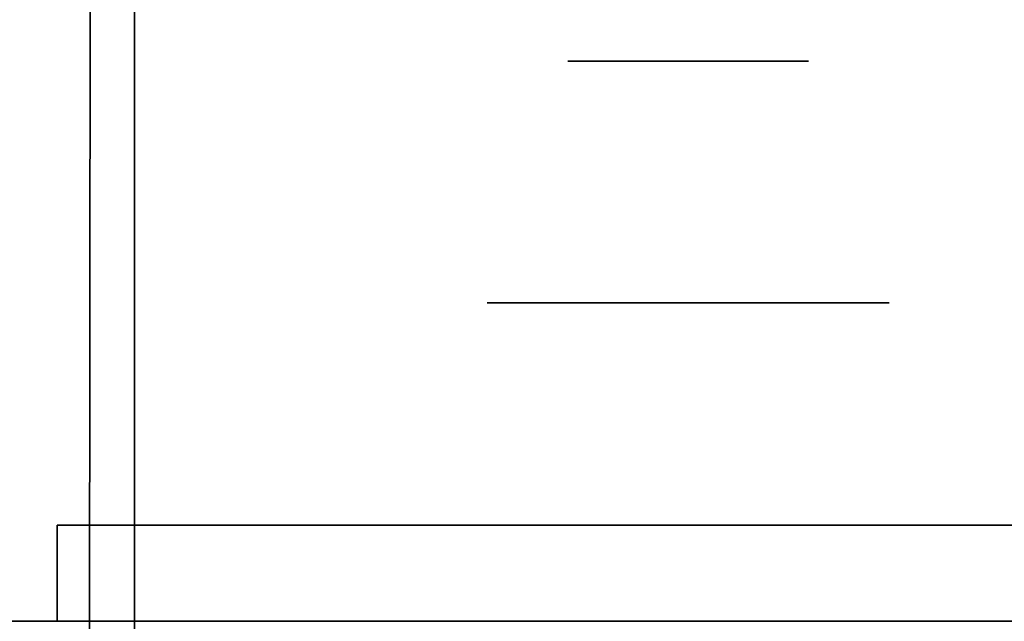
# Model space of a CAD drawing. Extents: x 413.3 to 457.5, y 5047.8 to 5050.
# Tile 104 of 256: x 419.261 to 419.3266, y 5047.9282 to 5047.9682. Entities that reach past the tile are written whole.
import ezdxf

# ---------------------------------------------------------------- set-up
doc = ezdxf.new("R2010")
doc.units = 0
doc.header["$LTSCALE"] = 150
doc.header["$MEASUREMENT"] = 0
doc.layers.add('3DFACE_BOLT', color=7, linetype='CONTINUOUS')
doc.layers.add('3DFACE_SHAPE', color=7, linetype='CONTINUOUS')

msp = doc.modelspace()

# ---------------------------------------------------------------- linework, layer by layer
at = {"layer": '3DFACE_BOLT', "color": 1}
for points, invisible_edges in [([(419.297931, 5047.915459, -0.137472), (419.297539, 5047.915459, -0.135), (419.297931, 5047.965459, -0.137472)], 14), ([(419.297931, 5047.965459, -0.137472), (419.297539, 5047.915459, -0.135), (419.297539, 5047.965459, -0.135)], 3), ([(419.297539, 5047.915459, -0.135), (419.297931, 5047.915459, -0.132528), (419.297539, 5047.965459, -0.135)], 14), ([(419.297539, 5047.965459, -0.135), (419.297931, 5047.915459, -0.132528), (419.297931, 5047.965459, -0.132528)], 3), ([(419.297931, 5047.965459, -0.137472), (419.297539, 5047.965459, -0.135), (419.297931, 5047.965459, -0.132528)], 12), ([(419.297931, 5047.915459, -0.067472), (419.297539, 5047.915459, -0.065), (419.297931, 5047.965459, -0.067472)], 14), ([(419.297931, 5047.965459, -0.067472), (419.297539, 5047.915459, -0.065), (419.297539, 5047.965459, -0.065)], 3), ([(419.297539, 5047.915459, -0.065), (419.297931, 5047.915459, -0.062528), (419.297539, 5047.965459, -0.065)], 14), ([(419.297539, 5047.965459, -0.065), (419.297931, 5047.915459, -0.062528), (419.297931, 5047.965459, -0.062528)], 3), ([(419.297931, 5047.965459, -0.067472), (419.297539, 5047.965459, -0.065), (419.297931, 5047.965459, -0.062528)], 12), ([(419.299067, 5047.915459, -0.139702), (419.297931, 5047.915459, -0.137472), (419.299067, 5047.965459, -0.139702)], 14), ([(419.299067, 5047.965459, -0.139702), (419.297931, 5047.915459, -0.137472), (419.297931, 5047.965459, -0.137472)], 3), ([(419.297931, 5047.915459, -0.132528), (419.299067, 5047.915459, -0.130298), (419.297931, 5047.965459, -0.132528)], 14), ([(419.297931, 5047.965459, -0.132528), (419.299067, 5047.915459, -0.130298), (419.299067, 5047.965459, -0.130298)], 3), ([(419.299067, 5047.965459, -0.139702), (419.297931, 5047.965459, -0.137472), (419.299067, 5047.965459, -0.130298)], 14), ([(419.299067, 5047.965459, -0.130298), (419.297931, 5047.965459, -0.137472), (419.297931, 5047.965459, -0.132528)], 3), ([(419.299067, 5047.915459, -0.069702), (419.297931, 5047.915459, -0.067472), (419.299067, 5047.965459, -0.069702)], 14), ([(419.299067, 5047.965459, -0.069702), (419.297931, 5047.915459, -0.067472), (419.297931, 5047.965459, -0.067472)], 3), ([(419.297931, 5047.915459, -0.062528), (419.299067, 5047.915459, -0.060298), (419.297931, 5047.965459, -0.062528)], 14), ([(419.297931, 5047.965459, -0.062528), (419.299067, 5047.915459, -0.060298), (419.299067, 5047.965459, -0.060298)], 3), ([(419.299067, 5047.965459, -0.069702), (419.297931, 5047.965459, -0.067472), (419.299067, 5047.965459, -0.060298)], 14), ([(419.299067, 5047.965459, -0.060298), (419.297931, 5047.965459, -0.067472), (419.297931, 5047.965459, -0.062528)], 3), ([(419.300837, 5047.915459, -0.141472), (419.299067, 5047.915459, -0.139702), (419.300837, 5047.965459, -0.141472)], 14), ([(419.300837, 5047.965459, -0.141472), (419.299067, 5047.915459, -0.139702), (419.299067, 5047.965459, -0.139702)], 3), ([(419.299067, 5047.915459, -0.130298), (419.300837, 5047.915459, -0.128528), (419.299067, 5047.965459, -0.130298)], 14), ([(419.299067, 5047.965459, -0.130298), (419.300837, 5047.915459, -0.128528), (419.300837, 5047.965459, -0.128528)], 3), ([(419.300837, 5047.965459, -0.141472), (419.299067, 5047.965459, -0.139702), (419.300837, 5047.965459, -0.128528)], 14), ([(419.300837, 5047.965459, -0.128528), (419.299067, 5047.965459, -0.139702), (419.299067, 5047.965459, -0.130298)], 3), ([(419.300837, 5047.915459, -0.071472), (419.299067, 5047.915459, -0.069702), (419.300837, 5047.965459, -0.071472)], 14), ([(419.300837, 5047.965459, -0.071472), (419.299067, 5047.915459, -0.069702), (419.299067, 5047.965459, -0.069702)], 3), ([(419.299067, 5047.915459, -0.060298), (419.300837, 5047.915459, -0.058528), (419.299067, 5047.965459, -0.060298)], 14), ([(419.299067, 5047.965459, -0.060298), (419.300837, 5047.915459, -0.058528), (419.300837, 5047.965459, -0.058528)], 3), ([(419.300837, 5047.965459, -0.071472), (419.299067, 5047.965459, -0.069702), (419.300837, 5047.965459, -0.058528)], 14), ([(419.300837, 5047.965459, -0.058528), (419.299067, 5047.965459, -0.069702), (419.299067, 5047.965459, -0.060298)], 3), ([(419.303067, 5047.915459, -0.142608), (419.300837, 5047.915459, -0.141472), (419.303067, 5047.965459, -0.142608)], 14), ([(419.303067, 5047.965459, -0.142608), (419.300837, 5047.915459, -0.141472), (419.300837, 5047.965459, -0.141472)], 3), ([(419.300837, 5047.915459, -0.128528), (419.303067, 5047.915459, -0.127392), (419.300837, 5047.965459, -0.128528)], 14), ([(419.300837, 5047.965459, -0.128528), (419.303067, 5047.915459, -0.127392), (419.303067, 5047.965459, -0.127392)], 3), ([(419.303067, 5047.965459, -0.142608), (419.300837, 5047.965459, -0.141472), (419.303067, 5047.965459, -0.127392)], 14), ([(419.303067, 5047.965459, -0.127392), (419.300837, 5047.965459, -0.141472), (419.300837, 5047.965459, -0.128528)], 3), ([(419.303067, 5047.915459, -0.072608), (419.300837, 5047.915459, -0.071472), (419.303067, 5047.965459, -0.072608)], 14), ([(419.303067, 5047.965459, -0.072608), (419.300837, 5047.915459, -0.071472), (419.300837, 5047.965459, -0.071472)], 3), ([(419.300837, 5047.915459, -0.058528), (419.303067, 5047.915459, -0.057392), (419.300837, 5047.965459, -0.058528)], 14), ([(419.300837, 5047.965459, -0.058528), (419.303067, 5047.915459, -0.057392), (419.303067, 5047.965459, -0.057392)], 3), ([(419.303067, 5047.965459, -0.072608), (419.300837, 5047.965459, -0.071472), (419.303067, 5047.965459, -0.057392)], 14), ([(419.303067, 5047.965459, -0.057392), (419.300837, 5047.965459, -0.071472), (419.300837, 5047.965459, -0.058528)], 3), ([(419.305539, 5047.915459, -0.143), (419.303067, 5047.915459, -0.142608), (419.305539, 5047.965459, -0.143)], 14), ([(419.305539, 5047.965459, -0.143), (419.303067, 5047.915459, -0.142608), (419.303067, 5047.965459, -0.142608)], 3), ([(419.303067, 5047.915459, -0.127392), (419.305539, 5047.915459, -0.127), (419.303067, 5047.965459, -0.127392)], 14), ([(419.303067, 5047.965459, -0.127392), (419.305539, 5047.915459, -0.127), (419.305539, 5047.965459, -0.127)], 3), ([(419.305539, 5047.965459, -0.143), (419.303067, 5047.965459, -0.142608), (419.305539, 5047.965459, -0.127)], 14), ([(419.305539, 5047.965459, -0.127), (419.303067, 5047.965459, -0.142608), (419.303067, 5047.965459, -0.127392)], 3), ([(419.305539, 5047.915459, -0.073), (419.303067, 5047.915459, -0.072608), (419.305539, 5047.965459, -0.073)], 14), ([(419.305539, 5047.965459, -0.073), (419.303067, 5047.915459, -0.072608), (419.303067, 5047.965459, -0.072608)], 3), ([(419.303067, 5047.915459, -0.057392), (419.305539, 5047.915459, -0.057), (419.303067, 5047.965459, -0.057392)], 14), ([(419.303067, 5047.965459, -0.057392), (419.305539, 5047.915459, -0.057), (419.305539, 5047.965459, -0.057)], 3), ([(419.305539, 5047.965459, -0.073), (419.303067, 5047.965459, -0.072608), (419.305539, 5047.965459, -0.057)], 14), ([(419.305539, 5047.965459, -0.057), (419.303067, 5047.965459, -0.072608), (419.303067, 5047.965459, -0.057392)], 3), ([(419.308012, 5047.915459, -0.142608), (419.305539, 5047.915459, -0.143), (419.308012, 5047.965459, -0.142608)], 14), ([(419.308012, 5047.965459, -0.142608), (419.305539, 5047.915459, -0.143), (419.305539, 5047.965459, -0.143)], 3), ([(419.305539, 5047.915459, -0.127), (419.308012, 5047.915459, -0.127392), (419.305539, 5047.965459, -0.127)], 14), ([(419.305539, 5047.965459, -0.127), (419.308012, 5047.915459, -0.127392), (419.308012, 5047.965459, -0.127392)], 3), ([(419.308012, 5047.965459, -0.142608), (419.305539, 5047.965459, -0.143), (419.308012, 5047.965459, -0.127392)], 14), ([(419.308012, 5047.965459, -0.127392), (419.305539, 5047.965459, -0.143), (419.305539, 5047.965459, -0.127)], 3), ([(419.308012, 5047.915459, -0.072608), (419.305539, 5047.915459, -0.073), (419.308012, 5047.965459, -0.072608)], 14), ([(419.308012, 5047.965459, -0.072608), (419.305539, 5047.915459, -0.073), (419.305539, 5047.965459, -0.073)], 3), ([(419.305539, 5047.915459, -0.057), (419.308012, 5047.915459, -0.057392), (419.305539, 5047.965459, -0.057)], 14), ([(419.305539, 5047.965459, -0.057), (419.308012, 5047.915459, -0.057392), (419.308012, 5047.965459, -0.057392)], 3), ([(419.308012, 5047.965459, -0.072608), (419.305539, 5047.965459, -0.073), (419.308012, 5047.965459, -0.057392)], 14), ([(419.308012, 5047.965459, -0.057392), (419.305539, 5047.965459, -0.073), (419.305539, 5047.965459, -0.057)], 3), ([(419.310242, 5047.915459, -0.141472), (419.308012, 5047.915459, -0.142608), (419.310242, 5047.965459, -0.141472)], 14), ([(419.310242, 5047.965459, -0.141472), (419.308012, 5047.915459, -0.142608), (419.308012, 5047.965459, -0.142608)], 3), ([(419.308012, 5047.915459, -0.127392), (419.310242, 5047.915459, -0.128528), (419.308012, 5047.965459, -0.127392)], 14), ([(419.308012, 5047.965459, -0.127392), (419.310242, 5047.915459, -0.128528), (419.310242, 5047.965459, -0.128528)], 3), ([(419.310242, 5047.965459, -0.141472), (419.308012, 5047.965459, -0.142608), (419.310242, 5047.965459, -0.128528)], 14), ([(419.310242, 5047.965459, -0.128528), (419.308012, 5047.965459, -0.142608), (419.308012, 5047.965459, -0.127392)], 3), ([(419.310242, 5047.915459, -0.071472), (419.308012, 5047.915459, -0.072608), (419.310242, 5047.965459, -0.071472)], 14), ([(419.310242, 5047.965459, -0.071472), (419.308012, 5047.915459, -0.072608), (419.308012, 5047.965459, -0.072608)], 3), ([(419.308012, 5047.915459, -0.057392), (419.310242, 5047.915459, -0.058528), (419.308012, 5047.965459, -0.057392)], 14), ([(419.308012, 5047.965459, -0.057392), (419.310242, 5047.915459, -0.058528), (419.310242, 5047.965459, -0.058528)], 3), ([(419.310242, 5047.965459, -0.071472), (419.308012, 5047.965459, -0.072608), (419.310242, 5047.965459, -0.058528)], 14), ([(419.310242, 5047.965459, -0.058528), (419.308012, 5047.965459, -0.072608), (419.308012, 5047.965459, -0.057392)], 3), ([(419.312012, 5047.915459, -0.139702), (419.310242, 5047.915459, -0.141472), (419.312012, 5047.965459, -0.139702)], 14), ([(419.312012, 5047.965459, -0.139702), (419.310242, 5047.915459, -0.141472), (419.310242, 5047.965459, -0.141472)], 3), ([(419.310242, 5047.915459, -0.128528), (419.312012, 5047.915459, -0.130298), (419.310242, 5047.965459, -0.128528)], 14), ([(419.310242, 5047.965459, -0.128528), (419.312012, 5047.915459, -0.130298), (419.312012, 5047.965459, -0.130298)], 3), ([(419.312012, 5047.965459, -0.139702), (419.310242, 5047.965459, -0.141472), (419.312012, 5047.965459, -0.130298)], 14), ([(419.312012, 5047.965459, -0.130298), (419.310242, 5047.965459, -0.141472), (419.310242, 5047.965459, -0.128528)], 3), ([(419.312012, 5047.915459, -0.069702), (419.310242, 5047.915459, -0.071472), (419.312012, 5047.965459, -0.069702)], 14), ([(419.312012, 5047.965459, -0.069702), (419.310242, 5047.915459, -0.071472), (419.310242, 5047.965459, -0.071472)], 3), ([(419.310242, 5047.915459, -0.058528), (419.312012, 5047.915459, -0.060298), (419.310242, 5047.965459, -0.058528)], 14), ([(419.310242, 5047.965459, -0.058528), (419.312012, 5047.915459, -0.060298), (419.312012, 5047.965459, -0.060298)], 3), ([(419.312012, 5047.965459, -0.069702), (419.310242, 5047.965459, -0.071472), (419.312012, 5047.965459, -0.060298)], 14), ([(419.312012, 5047.965459, -0.060298), (419.310242, 5047.965459, -0.071472), (419.310242, 5047.965459, -0.058528)], 3), ([(419.313148, 5047.915459, -0.137472), (419.312012, 5047.915459, -0.139702), (419.313148, 5047.965459, -0.137472)], 14), ([(419.313148, 5047.965459, -0.137472), (419.312012, 5047.915459, -0.139702), (419.312012, 5047.965459, -0.139702)], 3), ([(419.312012, 5047.915459, -0.130298), (419.313148, 5047.915459, -0.132528), (419.312012, 5047.965459, -0.130298)], 14), ([(419.312012, 5047.965459, -0.130298), (419.313148, 5047.915459, -0.132528), (419.313148, 5047.965459, -0.132528)], 3), ([(419.313148, 5047.965459, -0.137472), (419.312012, 5047.965459, -0.139702), (419.313148, 5047.965459, -0.132528)], 14), ([(419.313148, 5047.965459, -0.132528), (419.312012, 5047.965459, -0.139702), (419.312012, 5047.965459, -0.130298)], 3), ([(419.313148, 5047.915459, -0.067472), (419.312012, 5047.915459, -0.069702), (419.313148, 5047.965459, -0.067472)], 14), ([(419.313148, 5047.965459, -0.067472), (419.312012, 5047.915459, -0.069702), (419.312012, 5047.965459, -0.069702)], 3), ([(419.312012, 5047.915459, -0.060298), (419.313148, 5047.915459, -0.062528), (419.312012, 5047.965459, -0.060298)], 14), ([(419.312012, 5047.965459, -0.060298), (419.313148, 5047.915459, -0.062528), (419.313148, 5047.965459, -0.062528)], 3), ([(419.313148, 5047.965459, -0.067472), (419.312012, 5047.965459, -0.069702), (419.313148, 5047.965459, -0.062528)], 14), ([(419.313148, 5047.965459, -0.062528), (419.312012, 5047.965459, -0.069702), (419.312012, 5047.965459, -0.060298)], 3), ([(419.313539, 5047.915459, -0.135), (419.313148, 5047.915459, -0.137472), (419.313539, 5047.965459, -0.135)], 14), ([(419.313539, 5047.965459, -0.135), (419.313148, 5047.915459, -0.137472), (419.313148, 5047.965459, -0.137472)], 3), ([(419.313148, 5047.915459, -0.132528), (419.313539, 5047.915459, -0.135), (419.313148, 5047.965459, -0.132528)], 14), ([(419.313148, 5047.965459, -0.132528), (419.313539, 5047.915459, -0.135), (419.313539, 5047.965459, -0.135)], 3), ([(419.313539, 5047.965459, -0.135), (419.313148, 5047.965459, -0.137472), (419.313148, 5047.965459, -0.132528)], 2), ([(419.313539, 5047.915459, -0.065), (419.313148, 5047.915459, -0.067472), (419.313539, 5047.965459, -0.065)], 14), ([(419.313539, 5047.965459, -0.065), (419.313148, 5047.915459, -0.067472), (419.313148, 5047.965459, -0.067472)], 3), ([(419.313148, 5047.915459, -0.062528), (419.313539, 5047.915459, -0.065), (419.313148, 5047.965459, -0.062528)], 14), ([(419.313148, 5047.965459, -0.062528), (419.313539, 5047.915459, -0.065), (419.313539, 5047.965459, -0.065)], 3), ([(419.313539, 5047.965459, -0.065), (419.313148, 5047.965459, -0.067472), (419.313148, 5047.965459, -0.062528)], 2), ([(419.298852, 5047.934559, -0.146583), (419.292164, 5047.934559, -0.135), (419.298852, 5047.949359, -0.146583)], 14), ([(419.298852, 5047.949359, -0.146583), (419.292164, 5047.934559, -0.135), (419.292164, 5047.949359, -0.135)], 3), ([(419.292164, 5047.934559, -0.135), (419.298852, 5047.934559, -0.123417), (419.292164, 5047.949359, -0.135)], 14), ([(419.292164, 5047.949359, -0.135), (419.298852, 5047.934559, -0.123417), (419.298852, 5047.949359, -0.123417)], 3), ([(419.298852, 5047.949359, -0.146583), (419.292164, 5047.949359, -0.135), (419.298852, 5047.949359, -0.123417)], 12), ([(419.298852, 5047.934559, -0.076583), (419.292164, 5047.934559, -0.065), (419.298852, 5047.949359, -0.076583)], 14), ([(419.298852, 5047.949359, -0.076583), (419.292164, 5047.934559, -0.065), (419.292164, 5047.949359, -0.065)], 3), ([(419.292164, 5047.934559, -0.065), (419.298852, 5047.934559, -0.053417), (419.292164, 5047.949359, -0.065)], 14), ([(419.292164, 5047.949359, -0.065), (419.298852, 5047.934559, -0.053417), (419.298852, 5047.949359, -0.053417)], 3), ([(419.298852, 5047.949359, -0.076583), (419.292164, 5047.949359, -0.065), (419.298852, 5047.949359, -0.053417)], 12), ([(419.312227, 5047.934559, -0.146583), (419.298852, 5047.934559, -0.146583), (419.312227, 5047.949359, -0.146583)], 14), ([(419.312227, 5047.949359, -0.146583), (419.298852, 5047.934559, -0.146583), (419.298852, 5047.949359, -0.146583)], 3), ([(419.298852, 5047.934559, -0.123417), (419.312227, 5047.934559, -0.123417), (419.298852, 5047.949359, -0.123417)], 14), ([(419.298852, 5047.949359, -0.123417), (419.312227, 5047.934559, -0.123417), (419.312227, 5047.949359, -0.123417)], 3), ([(419.312227, 5047.949359, -0.146583), (419.298852, 5047.949359, -0.146583), (419.312227, 5047.949359, -0.123417)], 14), ([(419.312227, 5047.949359, -0.123417), (419.298852, 5047.949359, -0.146583), (419.298852, 5047.949359, -0.123417)], 3), ([(419.312227, 5047.934559, -0.076583), (419.298852, 5047.934559, -0.076583), (419.312227, 5047.949359, -0.076583)], 14), ([(419.312227, 5047.949359, -0.076583), (419.298852, 5047.934559, -0.076583), (419.298852, 5047.949359, -0.076583)], 3), ([(419.298852, 5047.934559, -0.053417), (419.312227, 5047.934559, -0.053417), (419.298852, 5047.949359, -0.053417)], 14), ([(419.298852, 5047.949359, -0.053417), (419.312227, 5047.934559, -0.053417), (419.312227, 5047.949359, -0.053417)], 3), ([(419.312227, 5047.949359, -0.076583), (419.298852, 5047.949359, -0.076583), (419.312227, 5047.949359, -0.053417)], 14), ([(419.312227, 5047.949359, -0.053417), (419.298852, 5047.949359, -0.076583), (419.298852, 5047.949359, -0.053417)], 3), ([(419.318914, 5047.934559, -0.135), (419.312227, 5047.934559, -0.146583), (419.318914, 5047.949359, -0.135)], 14), ([(419.318914, 5047.949359, -0.135), (419.312227, 5047.934559, -0.146583), (419.312227, 5047.949359, -0.146583)], 3), ([(419.312227, 5047.934559, -0.123417), (419.318914, 5047.934559, -0.135), (419.312227, 5047.949359, -0.123417)], 14), ([(419.312227, 5047.949359, -0.123417), (419.318914, 5047.934559, -0.135), (419.318914, 5047.949359, -0.135)], 3), ([(419.318914, 5047.949359, -0.135), (419.312227, 5047.949359, -0.146583), (419.312227, 5047.949359, -0.123417)], 2), ([(419.318914, 5047.934559, -0.065), (419.312227, 5047.934559, -0.076583), (419.318914, 5047.949359, -0.065)], 14), ([(419.318914, 5047.949359, -0.065), (419.312227, 5047.934559, -0.076583), (419.312227, 5047.949359, -0.076583)], 3), ([(419.312227, 5047.934559, -0.053417), (419.318914, 5047.934559, -0.065), (419.312227, 5047.949359, -0.053417)], 14), ([(419.312227, 5047.949359, -0.053417), (419.318914, 5047.934559, -0.065), (419.318914, 5047.949359, -0.065)], 3), ([(419.318914, 5047.949359, -0.065), (419.312227, 5047.949359, -0.076583), (419.312227, 5047.949359, -0.053417)], 2), ([(419.298852, 5047.934559, -0.123417), (419.292164, 5047.934559, -0.135), (419.298852, 5047.934559, -0.146583)], 12), ([(419.298852, 5047.934559, -0.053417), (419.292164, 5047.934559, -0.065), (419.298852, 5047.934559, -0.076583)], 12), ([(419.312227, 5047.934559, -0.123417), (419.298852, 5047.934559, -0.123417), (419.312227, 5047.934559, -0.146583)], 14), ([(419.312227, 5047.934559, -0.146583), (419.298852, 5047.934559, -0.123417), (419.298852, 5047.934559, -0.146583)], 3), ([(419.312227, 5047.934559, -0.053417), (419.298852, 5047.934559, -0.053417), (419.312227, 5047.934559, -0.076583)], 14), ([(419.312227, 5047.934559, -0.076583), (419.298852, 5047.934559, -0.053417), (419.298852, 5047.934559, -0.076583)], 3), ([(419.318914, 5047.934559, -0.135), (419.312227, 5047.934559, -0.123417), (419.312227, 5047.934559, -0.146583)], 2), ([(419.318914, 5047.934559, -0.065), (419.312227, 5047.934559, -0.053417), (419.312227, 5047.934559, -0.076583)], 2)]:
    msp.add_3dface(points, dxfattribs=dict(at, invisible_edges=invisible_edges))
at = {"layer": '3DFACE_SHAPE', "color": 13}
for points, invisible_edges in [([(419.365539, 5050.025014, -0.1905), (419.26869, 5050.025153, -0.1905), (419.26554, 5047.825153, -0.1905)], 12), ([(419.26869, 5050.025153, -0.0095), (419.362442, 5047.861866, -0.0095), (419.26554, 5047.825153, -0.0095)], 3), ([(419.26554, 5047.825153), (419.26869, 5050.025153), (419.26554, 5047.825153, -0.0095)], 2), ([(419.26869, 5050.025153), (419.26869, 5050.025153, -0.0095), (419.26554, 5047.825153, -0.0095)], 12), ([(419.468689, 5050.024866), (419.26869, 5050.025153), (419.26554, 5047.825153)], 12), ([(419.26554, 5047.825153, -0.2), (419.26869, 5050.025153, -0.2), (419.465539, 5047.824866, -0.2)], 2), ([(419.26554, 5047.825153, -0.1905), (419.26869, 5050.025153, -0.1905), (419.26554, 5047.825153, -0.2)], 2), ([(419.26869, 5050.025153, -0.1905), (419.26869, 5050.025153, -0.2), (419.26554, 5047.825153, -0.2)], 12), ([(419.362623, 5047.988166, -0.0095), (419.362442, 5047.861866, -0.0095), (419.26869, 5050.025153, -0.0095)], 14), ([(419.26869, 5050.025153, -0.2), (419.468689, 5050.024866, -0.2), (419.465539, 5047.824866, -0.2)], 12), ([(419.362389, 5047.825014, -0.1905), (419.365539, 5050.025014, -0.1905), (419.26554, 5047.825153, -0.1905)], 2), ([(419.465539, 5047.824866), (419.468689, 5050.024866), (419.26554, 5047.825153)], 2), ([(415.468689, 5047.825009), (419.268689, 5047.825009), (415.468689, 5048.025009)], 2), ([(419.268689, 5047.825009), (419.268689, 5048.025009), (415.468689, 5048.025009)], 12), ([(415.468689, 5048.025009, -0.0095), (419.268689, 5048.025009, -0.0095), (415.468689, 5047.928159, -0.0095)], 2), ([(419.268689, 5048.025009, -0.0095), (419.268689, 5047.928159, -0.0095), (415.468689, 5047.928159, -0.0095)], 12), ([(419.268689, 5047.825009, -0.2), (415.468689, 5047.825009, -0.2), (419.268689, 5048.025009, -0.2)], 2), ([(415.468689, 5047.825009, -0.2), (415.468689, 5048.025009, -0.2), (419.268689, 5048.025009, -0.2)], 12), ([(419.268689, 5048.025009, -0.1905), (415.468689, 5048.025009, -0.1905), (419.268689, 5047.928159, -0.1905)], 2), ([(415.468689, 5048.025009, -0.1905), (415.468689, 5047.928159, -0.1905), (419.268689, 5047.928159, -0.1905)], 12), ([(419.268689, 5048.025009, -0.1905), (419.268689, 5047.928159, -0.1905), (419.268689, 5048.025009, -0.2)], 2), ([(419.268689, 5047.928159, -0.1905), (419.268689, 5047.921859, -0.1905), (419.268689, 5048.025009, -0.2)], 14), ([(419.268689, 5048.025009, -0.2), (419.268689, 5047.921859, -0.1905), (419.268689, 5047.825009, -0.2)], 3), ([(419.268689, 5047.825009), (419.268689, 5047.928159, -0.0095), (419.268689, 5048.025009)], 3), ([(419.268689, 5047.928159, -0.0095), (419.268689, 5048.025009, -0.0095), (419.268689, 5048.025009)], 12), ([(419.31155, 5047.934559, -0.05899), (419.263539, 5047.934559, -0.03), (419.359139, 5047.934559, -0.03)], 13), ([(419.31155, 5047.934559, -0.05899), (419.305539, 5047.934559, -0.0565), (419.263539, 5047.934559, -0.03)], 14), ([(419.305539, 5047.934559, -0.0565), (419.299529, 5047.934559, -0.05899), (419.263539, 5047.934559, -0.03)], 14), ([(419.263539, 5047.934559, -0.03), (419.299529, 5047.934559, -0.05899), (419.297039, 5047.934559, -0.065)], 13), ([(419.297039, 5047.934559, -0.135), (419.263539, 5047.934559, -0.03), (419.299529, 5047.934559, -0.07101)], 15), ([(419.299529, 5047.934559, -0.07101), (419.263539, 5047.934559, -0.03), (419.297039, 5047.934559, -0.065)], 3), ([(419.263539, 5047.934559, -0.03), (419.297039, 5047.934559, -0.135), (419.263539, 5047.934559, -0.17)], 3), ([(419.297039, 5047.934559, -0.135), (419.299529, 5047.934559, -0.14101), (419.263539, 5047.934559, -0.17)], 14), ([(419.263539, 5047.934559, -0.17), (419.299529, 5047.934559, -0.14101), (419.305539, 5047.934559, -0.17)], 3), ([(419.263539, 5047.934559, -0.17), (419.305539, 5047.934559, -0.17), (419.263539, 5047.928159, -0.17)], 2), ([(419.305539, 5047.934559, -0.17), (419.359139, 5047.934559, -0.17), (419.263539, 5047.928159, -0.17)], 14), ([(419.263539, 5047.928159, -0.17), (419.359139, 5047.934559, -0.17), (419.365539, 5047.928159, -0.17)], 3), ([(419.359139, 5047.934559, -0.03), (419.263539, 5047.928159, -0.03), (419.365539, 5047.928159, -0.03)], 13), ([(419.359139, 5047.934559, -0.03), (419.263539, 5047.934559, -0.03), (419.263539, 5047.928159, -0.03)], 12), ([(419.263539, 5047.928159, -0.17), (419.263539, 5047.928159, -0.03), (419.263539, 5047.934559, -0.17)], 2), ([(419.263539, 5047.928159, -0.03), (419.263539, 5047.934559, -0.03), (419.263539, 5047.934559, -0.17)], 12), ([(419.299529, 5047.934559, -0.12899), (419.297039, 5047.934559, -0.135), (419.299529, 5047.934559, -0.07101)], 14), ([(419.299529, 5047.934559, -0.05899), (419.299529, 5047.928159, -0.05899), (419.297039, 5047.934559, -0.065)], 3), ([(419.299529, 5047.928159, -0.05899), (419.297039, 5047.928159, -0.065), (419.297039, 5047.934559, -0.065)], 14), ([(419.297039, 5047.934559, -0.065), (419.297039, 5047.928159, -0.065), (419.299529, 5047.934559, -0.07101)], 3), ([(419.297039, 5047.928159, -0.065), (419.299529, 5047.928159, -0.07101), (419.299529, 5047.934559, -0.07101)], 14), ([(419.299529, 5047.934559, -0.12899), (419.299529, 5047.928159, -0.12899), (419.297039, 5047.934559, -0.135)], 3), ([(419.299529, 5047.928159, -0.12899), (419.297039, 5047.928159, -0.135), (419.297039, 5047.934559, -0.135)], 14), ([(419.297039, 5047.934559, -0.135), (419.297039, 5047.928159, -0.135), (419.299529, 5047.934559, -0.14101)], 3), ([(419.297039, 5047.928159, -0.135), (419.299529, 5047.928159, -0.14101), (419.299529, 5047.934559, -0.14101)], 14), ([(419.299529, 5047.934559, -0.14101), (419.305539, 5047.934559, -0.1435), (419.305539, 5047.934559, -0.17)], 14), ([(419.299529, 5047.934559, -0.07101), (419.305539, 5047.934559, -0.0735), (419.299529, 5047.934559, -0.12899)], 14), ([(419.299529, 5047.934559, -0.12899), (419.305539, 5047.934559, -0.0735), (419.305539, 5047.934559, -0.1265)], 3), ([(419.305539, 5047.934559, -0.0565), (419.305539, 5047.928159, -0.0565), (419.299529, 5047.934559, -0.05899)], 3), ([(419.305539, 5047.928159, -0.0565), (419.299529, 5047.928159, -0.05899), (419.299529, 5047.934559, -0.05899)], 14), ([(419.299529, 5047.934559, -0.07101), (419.299529, 5047.928159, -0.07101), (419.305539, 5047.934559, -0.0735)], 3), ([(419.299529, 5047.928159, -0.07101), (419.305539, 5047.928159, -0.0735), (419.305539, 5047.934559, -0.0735)], 14), ([(419.305539, 5047.934559, -0.1265), (419.305539, 5047.928159, -0.1265), (419.299529, 5047.934559, -0.12899)], 3), ([(419.305539, 5047.928159, -0.1265), (419.299529, 5047.928159, -0.12899), (419.299529, 5047.934559, -0.12899)], 14), ([(419.299529, 5047.934559, -0.14101), (419.299529, 5047.928159, -0.14101), (419.305539, 5047.934559, -0.1435)], 3), ([(419.299529, 5047.928159, -0.14101), (419.305539, 5047.928159, -0.1435), (419.305539, 5047.934559, -0.1435)], 14), ([(419.305539, 5047.934559, -0.1435), (419.31155, 5047.934559, -0.14101), (419.305539, 5047.934559, -0.17)], 14), ([(419.305539, 5047.934559, -0.17), (419.31155, 5047.934559, -0.14101), (419.359139, 5047.934559, -0.17)], 15), ([(419.305539, 5047.934559, -0.0735), (419.31155, 5047.934559, -0.07101), (419.305539, 5047.934559, -0.1265)], 14), ([(419.305539, 5047.934559, -0.1265), (419.31155, 5047.934559, -0.07101), (419.31155, 5047.934559, -0.12899)], 3), ([(419.31155, 5047.934559, -0.05899), (419.31155, 5047.928159, -0.05899), (419.305539, 5047.934559, -0.0565)], 3), ([(419.31155, 5047.928159, -0.05899), (419.305539, 5047.928159, -0.0565), (419.305539, 5047.934559, -0.0565)], 14), ([(419.305539, 5047.934559, -0.0735), (419.305539, 5047.928159, -0.0735), (419.31155, 5047.934559, -0.07101)], 3), ([(419.305539, 5047.928159, -0.0735), (419.31155, 5047.928159, -0.07101), (419.31155, 5047.934559, -0.07101)], 14), ([(419.31155, 5047.934559, -0.12899), (419.31155, 5047.928159, -0.12899), (419.305539, 5047.934559, -0.1265)], 3), ([(419.31155, 5047.928159, -0.12899), (419.305539, 5047.928159, -0.1265), (419.305539, 5047.934559, -0.1265)], 14), ([(419.305539, 5047.934559, -0.1435), (419.305539, 5047.928159, -0.1435), (419.31155, 5047.934559, -0.14101)], 3), ([(419.305539, 5047.928159, -0.1435), (419.31155, 5047.928159, -0.14101), (419.31155, 5047.934559, -0.14101)], 14), ([(419.31155, 5047.934559, -0.14101), (419.314039, 5047.934559, -0.135), (419.359139, 5047.934559, -0.17)], 14), ([(419.359139, 5047.934559, -0.17), (419.314039, 5047.934559, -0.135), (419.31155, 5047.934559, -0.12899)], 13), ([(419.31155, 5047.934559, -0.07101), (419.314039, 5047.934559, -0.065), (419.31155, 5047.934559, -0.12899)], 14), ([(419.31155, 5047.934559, -0.12899), (419.314039, 5047.934559, -0.065), (419.359139, 5047.934559, -0.17)], 15), ([(419.314039, 5047.934559, -0.065), (419.31155, 5047.934559, -0.05899), (419.359139, 5047.934559, -0.17)], 14), ([(419.359139, 5047.934559, -0.17), (419.31155, 5047.934559, -0.05899), (419.359139, 5047.934559, -0.03)], 3), ([(419.31155, 5047.934559, -0.07101), (419.31155, 5047.928159, -0.07101), (419.314039, 5047.934559, -0.065)], 3), ([(419.31155, 5047.928159, -0.07101), (419.314039, 5047.928159, -0.065), (419.314039, 5047.934559, -0.065)], 14), ([(419.314039, 5047.934559, -0.065), (419.314039, 5047.928159, -0.065), (419.31155, 5047.934559, -0.05899)], 3), ([(419.314039, 5047.928159, -0.065), (419.31155, 5047.928159, -0.05899), (419.31155, 5047.934559, -0.05899)], 14), ([(419.31155, 5047.934559, -0.14101), (419.31155, 5047.928159, -0.14101), (419.314039, 5047.934559, -0.135)], 3), ([(419.31155, 5047.928159, -0.14101), (419.314039, 5047.928159, -0.135), (419.314039, 5047.934559, -0.135)], 14), ([(419.314039, 5047.934559, -0.135), (419.314039, 5047.928159, -0.135), (419.31155, 5047.934559, -0.12899)], 3), ([(419.314039, 5047.928159, -0.135), (419.31155, 5047.928159, -0.12899), (419.31155, 5047.934559, -0.12899)], 14), ([(419.365539, 5047.928159, -0.17), (419.299529, 5047.928159, -0.14101), (419.263539, 5047.928159, -0.17)], 3), ([(419.299529, 5047.928159, -0.14101), (419.297039, 5047.928159, -0.135), (419.263539, 5047.928159, -0.17)], 14), ([(419.263539, 5047.928159, -0.17), (419.297039, 5047.928159, -0.135), (419.299529, 5047.928159, -0.12899)], 13), ([(419.299529, 5047.928159, -0.12899), (419.297039, 5047.928159, -0.065), (419.263539, 5047.928159, -0.17)], 15), ([(419.297039, 5047.928159, -0.065), (419.263539, 5047.928159, -0.03), (419.263539, 5047.928159, -0.17)], 13), ([(419.297039, 5047.928159, -0.065), (419.299529, 5047.928159, -0.05899), (419.263539, 5047.928159, -0.03)], 14), ([(419.299529, 5047.928159, -0.05899), (419.305539, 5047.928159, -0.0565), (419.263539, 5047.928159, -0.03)], 14), ([(419.263539, 5047.928159, -0.03), (419.305539, 5047.928159, -0.0565), (419.31155, 5047.928159, -0.05899)], 13), ([(419.263539, 5047.928159, -0.03), (419.31155, 5047.928159, -0.05899), (419.365539, 5047.928159, -0.03)], 3), ([(419.299529, 5047.928159, -0.07101), (419.297039, 5047.928159, -0.065), (419.299529, 5047.928159, -0.12899)], 14), ([(419.305539, 5047.928159, -0.1435), (419.299529, 5047.928159, -0.14101), (419.365539, 5047.928159, -0.17)], 14), ([(419.305539, 5047.928159, -0.0735), (419.299529, 5047.928159, -0.07101), (419.305539, 5047.928159, -0.1265)], 14), ([(419.305539, 5047.928159, -0.1265), (419.299529, 5047.928159, -0.07101), (419.299529, 5047.928159, -0.12899)], 3), ([(419.31155, 5047.928159, -0.14101), (419.305539, 5047.928159, -0.1435), (419.365539, 5047.928159, -0.135)], 14), ([(419.365539, 5047.928159, -0.135), (419.305539, 5047.928159, -0.1435), (419.365539, 5047.928159, -0.17)], 15), ([(419.31155, 5047.928159, -0.07101), (419.305539, 5047.928159, -0.0735), (419.31155, 5047.928159, -0.12899)], 14), ([(419.305539, 5047.928159, -0.0735), (419.305539, 5047.928159, -0.1265), (419.31155, 5047.928159, -0.12899)], 13), ([(419.314039, 5047.928159, -0.135), (419.31155, 5047.928159, -0.14101), (419.365539, 5047.928159, -0.135)], 14), ([(419.365539, 5047.928159, -0.03), (419.31155, 5047.928159, -0.05899), (419.365539, 5047.928159, -0.065)], 3), ([(419.31155, 5047.928159, -0.05899), (419.314039, 5047.928159, -0.065), (419.365539, 5047.928159, -0.065)], 14), ([(419.31155, 5047.928159, -0.12899), (419.314039, 5047.928159, -0.135), (419.31155, 5047.928159, -0.07101)], 14), ([(419.314039, 5047.928159, -0.135), (419.365539, 5047.928159, -0.135), (419.31155, 5047.928159, -0.07101)], 15), ([(419.31155, 5047.928159, -0.07101), (419.365539, 5047.928159, -0.135), (419.314039, 5047.928159, -0.065)], 3), ([(419.365539, 5047.928159, -0.135), (419.365539, 5047.928159, -0.065), (419.314039, 5047.928159, -0.065)], 14)]:
    msp.add_3dface(points, dxfattribs=dict(at, invisible_edges=invisible_edges))

doc.saveas('drawing.dxf')
